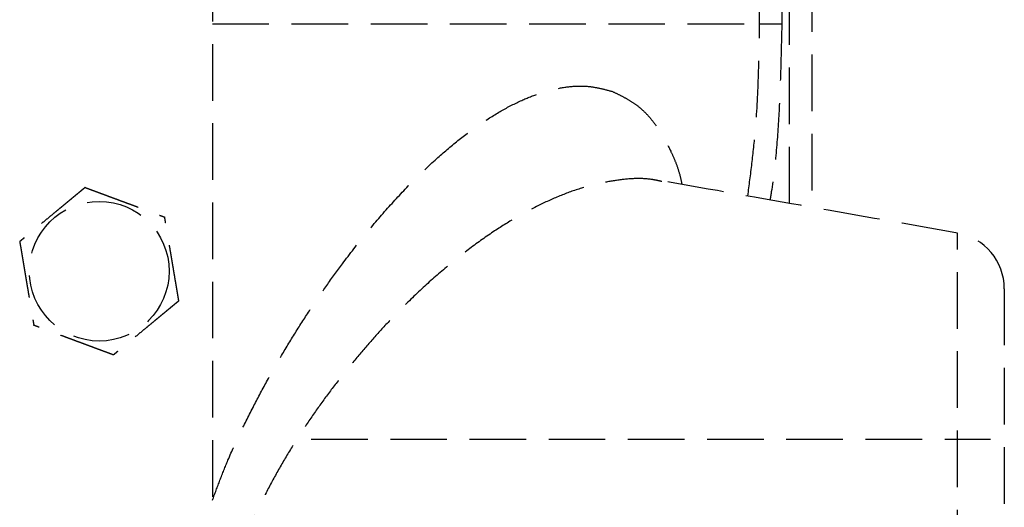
# Model space of a CAD drawing. Header units: millimetres. Extents: x -50096 to 615650, y 194565 to 243945.
# Tile 110 of 256: x 234157 to 234244, y 221569 to 221612. Entities that reach past the tile are written whole.
import ezdxf

# ---------------------------------------------------------------- set-up
doc = ezdxf.new("R2010")
doc.units = ezdxf.units.MM
doc.linetypes.add('ГТО-1 Пунктир', pattern=[7, 5, -2])
doc.layers.add('ГТО-2_Размеры_035', color=2, linetype='Continuous', lineweight=35)
doc.layers.add('ОГОС_Пунктир_025', color=151, linetype='ГТО-1 Пунктир', lineweight=25)

# ---------------------------------------------------------------- blocks, each defined once
blk = doc.blocks.new('ОГСО_Затвор_План')
at = {"layer": 'ОГОС_Пунктир_025'}
for p, q in [((-794.171, 24.424), (-794.171, -127.499)), ((-794.171, 24.424), (-794.171, -127.499)), ((-743.171, -66.649), (-743.171, -4.5)), ((-743.171, -66.649), (-743.171, -4.5)), ((-741.171, -4.5), (-741.171, -67.002)), ((-741.171, -4.5), (-741.171, -67.002)), ((-745.796, -50.791), (-745.796, -31.95)), ((-745.796, -50.791), (-745.796, -31.95)), ((-743.841, -31.95), (-743.841, -50.791)), ((-743.841, -31.95), (-743.841, -50.791)), ((-794.171, -50.791), (-745.796, -50.791)), ((-745.796, -50.791), (-743.841, -50.791)), ((-745.796, -50.791), (-743.841, -50.791)), ((-728.302, -105.728), (-728.302, -69.271)), ((-728.302, -105.728), (-728.302, -69.271)), ((-724.171, -74.195), (-724.171, -100.804)), ((-724.171, -74.195), (-724.171, -100.804)), ((-785.441, -87.499), (-725.385, -87.499))]:
    blk.add_line(p, q, dxfattribs=at)
blk.add_circle((-804.171, -72.647), 6.172, dxfattribs=at)
blk.add_circle((-804.171, -72.647), 6.172, dxfattribs=at)
blk.add_arc((-729.171, -74.195), 5, 0, 80, dxfattribs=at)
blk.add_arc((-729.171, -74.195), 5, 0, 80, dxfattribs=at)
for points, knots in [([(-746.842, -66.002), (-746.718, -65.046), (-746.47, -63.136), (-746.092, -59.651), (-745.878, -55.532), (-745.823, -52.372), (-745.796, -50.791)], [0, 0, 0, 0, 2.89019, 5.778092, 10.515076, 15.258216, 15.258216, 15.258216, 15.258216]), ([(-746.842, -66.002), (-746.718, -65.046), (-746.47, -63.136), (-746.092, -59.651), (-745.878, -55.532), (-745.823, -52.372), (-745.796, -50.791)], [0, 0, 0, 0, 2.89019, 5.778092, 10.515076, 15.258216, 15.258216, 15.258216, 15.258216]), ([(-743.841, -50.791), (-743.867, -52.032), (-743.921, -54.513), (-744.055, -58.234), (-744.296, -61.951), (-744.595, -64.537), (-744.824, -65.997), (-744.861, -66.231), (-744.88, -66.348)], [0, 0, 0, 0, 3.722075, 7.44533, 11.170406, 14.89287, 15.248449, 15.604042, 15.604042, 15.604042, 15.604042]), ([(-743.841, -50.791), (-743.867, -52.032), (-743.921, -54.513), (-744.055, -58.234), (-744.296, -61.951), (-744.595, -64.537), (-744.824, -65.997), (-744.861, -66.231), (-744.88, -66.348)], [0, 0, 0, 0, 3.722075, 7.44533, 11.170406, 14.89287, 15.248449, 15.604042, 15.604042, 15.604042, 15.604042]), ([(-794.171, -92.891), (-793.949, -92.298), (-793.505, -91.111), (-792.709, -89.107), (-791.712, -86.908), (-790.532, -84.559), (-789.316, -82.284), (-788.068, -80.09), (-786.773, -77.959), (-785.441, -75.897), (-784.082, -73.911), (-782.498, -71.727), (-780.674, -69.388), (-778.598, -66.953), (-776.509, -64.727), (-774.479, -62.783), (-772.521, -61.117), (-770.649, -59.718), (-768.802, -58.535), (-767.053, -57.62), (-765.413, -56.961), (-763.891, -56.527), (-762.413, -56.279), (-761.065, -56.264), (-759.872, -56.478), (-759.16, -56.671), (-758.805, -56.767)], [0, 0, 0, 0, 1.898616, 3.801613, 6.469484, 9.137686, 11.68676, 14.208002, 16.707782, 19.167525, 21.572008, 23.924071, 27.263007, 30.465971, 33.521179, 36.415817, 38.894024, 41.229827, 43.421795, 45.4677, 47.139931, 48.716447, 50.209036, 51.623466, 52.733201, 53.835967, 53.835967, 53.835967, 53.835967]), ([(-794.171, -92.891), (-793.949, -92.298), (-793.505, -91.111), (-792.709, -89.107), (-791.712, -86.908), (-790.532, -84.559), (-789.316, -82.284), (-788.068, -80.09), (-786.773, -77.959), (-785.441, -75.897), (-784.082, -73.911), (-782.498, -71.727), (-780.674, -69.388), (-778.598, -66.953), (-776.509, -64.727), (-774.479, -62.783), (-772.521, -61.117), (-770.649, -59.718), (-768.802, -58.535), (-767.053, -57.62), (-765.413, -56.961), (-763.891, -56.527), (-762.413, -56.279), (-761.065, -56.264), (-759.872, -56.478), (-759.16, -56.671), (-758.805, -56.767)], [0, 0, 0, 0, 1.898616, 3.801613, 6.469484, 9.137686, 11.68676, 14.208002, 16.707782, 19.167525, 21.572008, 23.924071, 27.263007, 30.465971, 33.521179, 36.415817, 38.894024, 41.229827, 43.421795, 45.4677, 47.139931, 48.716447, 50.209036, 51.623466, 52.733201, 53.835967, 53.835967, 53.835967, 53.835967]), ([(-758.805, -56.767), (-758.55, -56.889), (-758.039, -57.133), (-757.285, -57.541), (-756.493, -58.075), (-755.704, -58.808), (-754.942, -59.753), (-754.258, -60.845), (-753.714, -61.904), (-753.266, -62.892), (-752.931, -63.815), (-752.762, -64.497), (-752.689, -64.894), (-752.679, -64.947), (-752.675, -64.973)], [0, 0, 0, 0, 0.847669, 1.70025, 2.568708, 3.706011, 4.915039, 6.20099, 7.564127, 8.484402, 9.455361, 10.506261, 10.586486, 10.66702, 10.66702, 10.66702, 10.66702]), ([(-758.805, -56.767), (-758.55, -56.889), (-758.039, -57.133), (-757.285, -57.541), (-756.493, -58.075), (-755.704, -58.808), (-754.942, -59.753), (-754.258, -60.845), (-753.714, -61.904), (-753.266, -62.892), (-752.931, -63.815), (-752.762, -64.497), (-752.689, -64.894), (-752.679, -64.947), (-752.675, -64.973)], [0, 0, 0, 0, 0.847669, 1.70025, 2.568708, 3.706011, 4.915039, 6.20099, 7.564127, 8.484402, 9.455361, 10.506261, 10.586486, 10.66702, 10.66702, 10.66702, 10.66702]), ([(-805.419, -65.246), (-805.42, -65.247), (-805.422, -65.248), (-805.426, -65.251), (-805.43, -65.255), (-805.436, -65.259), (-805.442, -65.265), (-805.451, -65.272), (-805.461, -65.28), (-805.472, -65.29), (-805.486, -65.301), (-805.5, -65.313), (-805.516, -65.326), (-805.537, -65.343), (-805.564, -65.365), (-805.596, -65.392), (-805.63, -65.42), (-805.665, -65.449), (-805.703, -65.48), (-805.747, -65.517), (-805.8, -65.56), (-805.86, -65.61), (-805.922, -65.662), (-805.986, -65.714), (-806.051, -65.768), (-806.117, -65.823), (-806.212, -65.901), (-806.335, -66.002), (-806.487, -66.128), (-806.64, -66.255), (-806.795, -66.383), (-806.951, -66.512), (-807.108, -66.642), (-807.266, -66.772), (-807.424, -66.903), (-807.651, -67.09), (-807.947, -67.335), (-808.361, -67.678), (-808.825, -68.061), (-809.218, -68.385), (-809.488, -68.609), (-809.637, -68.732), (-809.785, -68.855), (-809.933, -68.976), (-810.079, -69.097), (-810.224, -69.217), (-810.348, -69.32), (-810.453, -69.407), (-810.538, -69.477), (-810.622, -69.546), (-810.692, -69.604), (-810.75, -69.652), (-810.795, -69.69), (-810.84, -69.726), (-810.883, -69.762), (-810.924, -69.796), (-810.964, -69.829), (-810.998, -69.857), (-811.028, -69.881), (-811.052, -69.902), (-811.075, -69.921), (-811.097, -69.938), (-811.117, -69.955), (-811.134, -69.97), (-811.15, -69.982), (-811.163, -69.993), (-811.174, -70.003), (-811.184, -70.011), (-811.192, -70.017), (-811.197, -70.022), (-811.201, -70.025), (-811.203, -70.027), (-811.204, -70.027), (-811.204, -70.027)], [0, 0, 0, 0, 0.004181, 0.008793, 0.01427, 0.021043, 0.029544, 0.040205, 0.053185, 0.068463, 0.085807, 0.104982, 0.125754, 0.147888, 0.186706, 0.228307, 0.272428, 0.318811, 0.367193, 0.417315, 0.492949, 0.571358, 0.652184, 0.735066, 0.819644, 0.905559, 0.992449, 1.187024, 1.384227, 1.58367, 1.784962, 1.987714, 2.191537, 2.396041, 2.600837, 2.805536, 3.279753, 3.752767, 4.418915, 5.086093, 5.27954, 5.472701, 5.665153, 5.856473, 6.046239, 6.234028, 6.419418, 6.531406, 6.641931, 6.750587, 6.856969, 6.916907, 6.975707, 7.033113, 7.088874, 7.142734, 7.194442, 7.243744, 7.27684, 7.30845, 7.338402, 7.366527, 7.392654, 7.416612, 7.435444, 7.452363, 7.467204, 7.479802, 7.489993, 7.497613, 7.502496, 7.504445, 7.505534, 7.505534, 7.505534, 7.505534]), ([(-805.419, -65.246), (-805.42, -65.247), (-805.422, -65.248), (-805.426, -65.251), (-805.43, -65.255), (-805.436, -65.259), (-805.442, -65.265), (-805.451, -65.272), (-805.461, -65.28), (-805.472, -65.29), (-805.486, -65.301), (-805.5, -65.313), (-805.516, -65.326), (-805.537, -65.343), (-805.564, -65.365), (-805.596, -65.392), (-805.63, -65.42), (-805.665, -65.449), (-805.703, -65.48), (-805.747, -65.517), (-805.8, -65.56), (-805.86, -65.61), (-805.922, -65.662), (-805.986, -65.714), (-806.051, -65.768), (-806.117, -65.823), (-806.212, -65.901), (-806.335, -66.002), (-806.487, -66.128), (-806.64, -66.255), (-806.795, -66.383), (-806.951, -66.512), (-807.108, -66.642), (-807.266, -66.772), (-807.424, -66.903), (-807.651, -67.09), (-807.947, -67.335), (-808.361, -67.678), (-808.825, -68.061), (-809.218, -68.385), (-809.488, -68.609), (-809.637, -68.732), (-809.785, -68.855), (-809.933, -68.976), (-810.079, -69.097), (-810.224, -69.217), (-810.348, -69.32), (-810.453, -69.407), (-810.538, -69.477), (-810.622, -69.546), (-810.692, -69.604), (-810.75, -69.652), (-810.795, -69.69), (-810.84, -69.726), (-810.883, -69.762), (-810.924, -69.796), (-810.964, -69.829), (-810.998, -69.857), (-811.028, -69.881), (-811.052, -69.902), (-811.075, -69.921), (-811.097, -69.938), (-811.117, -69.955), (-811.134, -69.97), (-811.15, -69.982), (-811.163, -69.993), (-811.174, -70.003), (-811.184, -70.011), (-811.192, -70.017), (-811.197, -70.022), (-811.201, -70.025), (-811.203, -70.027), (-811.204, -70.027), (-811.204, -70.027)], [0, 0, 0, 0, 0.004181, 0.008793, 0.01427, 0.021043, 0.029544, 0.040205, 0.053185, 0.068463, 0.085807, 0.104982, 0.125754, 0.147888, 0.186706, 0.228307, 0.272428, 0.318811, 0.367193, 0.417315, 0.492949, 0.571358, 0.652184, 0.735066, 0.819644, 0.905559, 0.992449, 1.187024, 1.384227, 1.58367, 1.784962, 1.987714, 2.191537, 2.396041, 2.600837, 2.805536, 3.279753, 3.752767, 4.418915, 5.086093, 5.27954, 5.472701, 5.665153, 5.856473, 6.046239, 6.234028, 6.419418, 6.531406, 6.641931, 6.750587, 6.856969, 6.916907, 6.975707, 7.033113, 7.088874, 7.142734, 7.194442, 7.243744, 7.27684, 7.30845, 7.338402, 7.366527, 7.392654, 7.416612, 7.435444, 7.452363, 7.467204, 7.479802, 7.489993, 7.497613, 7.502496, 7.504445, 7.505534, 7.505534, 7.505534, 7.505534]), ([(-805.419, -65.246), (-805.418, -65.246), (-805.416, -65.247), (-805.412, -65.248), (-805.408, -65.25), (-805.403, -65.252), (-805.396, -65.254), (-805.389, -65.257), (-805.38, -65.26), (-805.37, -65.264), (-805.357, -65.269), (-805.344, -65.274), (-805.329, -65.279), (-805.312, -65.285), (-805.295, -65.292), (-805.274, -65.3), (-805.249, -65.309), (-805.22, -65.32), (-805.19, -65.331), (-805.158, -65.343), (-805.125, -65.355), (-805.091, -65.368), (-805.056, -65.381), (-805.014, -65.397), (-804.964, -65.415), (-804.907, -65.436), (-804.848, -65.458), (-804.788, -65.481), (-804.726, -65.504), (-804.664, -65.527), (-804.601, -65.55), (-804.537, -65.574), (-804.443, -65.609), (-804.319, -65.655), (-804.164, -65.713), (-804.008, -65.771), (-803.85, -65.83), (-803.691, -65.889), (-803.532, -65.949), (-803.371, -66.008), (-803.21, -66.068), (-803.049, -66.128), (-802.888, -66.188), (-802.661, -66.273), (-802.37, -66.381), (-802.015, -66.513), (-801.659, -66.646), (-801.26, -66.794), (-800.817, -66.959), (-800.446, -67.097), (-800.194, -67.191), (-800.059, -67.242), (-799.925, -67.292), (-799.791, -67.341), (-799.659, -67.391), (-799.528, -67.439), (-799.398, -67.488), (-799.287, -67.529), (-799.194, -67.564), (-799.12, -67.591), (-799.046, -67.619), (-798.974, -67.646), (-798.911, -67.669), (-798.859, -67.689), (-798.816, -67.704), (-798.774, -67.72), (-798.734, -67.735), (-798.694, -67.75), (-798.656, -67.764), (-798.62, -67.777), (-798.589, -67.789), (-798.561, -67.799), (-798.539, -67.808), (-798.517, -67.816), (-798.497, -67.823), (-798.478, -67.83), (-798.461, -67.837), (-798.445, -67.843), (-798.432, -67.847), (-798.421, -67.852), (-798.411, -67.855), (-798.403, -67.858), (-798.397, -67.861), (-798.392, -67.863), (-798.388, -67.864), (-798.386, -67.864), (-798.386, -67.865), (-798.385, -67.865)], [0, 0, 0, 0, 0.003644, 0.007565, 0.012039, 0.017342, 0.023751, 0.031542, 0.040992, 0.052263, 0.065303, 0.079956, 0.09607, 0.113491, 0.132065, 0.151638, 0.180998, 0.211963, 0.244421, 0.278263, 0.313376, 0.349652, 0.386978, 0.425245, 0.48486, 0.54621, 0.609124, 0.673429, 0.738954, 0.805527, 0.872976, 0.941128, 1.009812, 1.173358, 1.338701, 1.505634, 1.673948, 1.843436, 2.013891, 2.185105, 2.35687, 2.528978, 2.701223, 2.873396, 3.253791, 3.633182, 4.011936, 4.39042, 4.911076, 5.431733, 5.575875, 5.719734, 5.863041, 6.005527, 6.146922, 6.286958, 6.425365, 6.561874, 6.642691, 6.722515, 6.801133, 6.878332, 6.953898, 7.000475, 7.046162, 7.090799, 7.134226, 7.176284, 7.216812, 7.255651, 7.292641, 7.318033, 7.342281, 7.365283, 7.386938, 7.407143, 7.425797, 7.442797, 7.456035, 7.467878, 7.478238, 7.487024, 7.494145, 7.49951, 7.50303, 7.504634, 7.505531, 7.505531, 7.505531, 7.505531]), ([(-805.419, -65.246), (-805.418, -65.246), (-805.416, -65.247), (-805.412, -65.248), (-805.408, -65.25), (-805.403, -65.252), (-805.396, -65.254), (-805.389, -65.257), (-805.38, -65.26), (-805.37, -65.264), (-805.357, -65.269), (-805.344, -65.274), (-805.329, -65.279), (-805.312, -65.285), (-805.295, -65.292), (-805.274, -65.3), (-805.249, -65.309), (-805.22, -65.32), (-805.19, -65.331), (-805.158, -65.343), (-805.125, -65.355), (-805.091, -65.368), (-805.056, -65.381), (-805.014, -65.397), (-804.964, -65.415), (-804.907, -65.436), (-804.848, -65.458), (-804.788, -65.481), (-804.726, -65.504), (-804.664, -65.527), (-804.601, -65.55), (-804.537, -65.574), (-804.443, -65.609), (-804.319, -65.655), (-804.164, -65.713), (-804.008, -65.771), (-803.85, -65.83), (-803.691, -65.889), (-803.532, -65.949), (-803.371, -66.008), (-803.21, -66.068), (-803.049, -66.128), (-802.888, -66.188), (-802.661, -66.273), (-802.37, -66.381), (-802.015, -66.513), (-801.659, -66.646), (-801.26, -66.794), (-800.817, -66.959), (-800.446, -67.097), (-800.194, -67.191), (-800.059, -67.242), (-799.925, -67.292), (-799.791, -67.341), (-799.659, -67.391), (-799.528, -67.439), (-799.398, -67.488), (-799.287, -67.529), (-799.194, -67.564), (-799.12, -67.591), (-799.046, -67.619), (-798.974, -67.646), (-798.911, -67.669), (-798.859, -67.689), (-798.816, -67.704), (-798.774, -67.72), (-798.734, -67.735), (-798.694, -67.75), (-798.656, -67.764), (-798.62, -67.777), (-798.589, -67.789), (-798.561, -67.799), (-798.539, -67.808), (-798.517, -67.816), (-798.497, -67.823), (-798.478, -67.83), (-798.461, -67.837), (-798.445, -67.843), (-798.432, -67.847), (-798.421, -67.852), (-798.411, -67.855), (-798.403, -67.858), (-798.397, -67.861), (-798.392, -67.863), (-798.388, -67.864), (-798.386, -67.864), (-798.386, -67.865), (-798.385, -67.865)], [0, 0, 0, 0, 0.003644, 0.007565, 0.012039, 0.017342, 0.023751, 0.031542, 0.040992, 0.052263, 0.065303, 0.079956, 0.09607, 0.113491, 0.132065, 0.151638, 0.180998, 0.211963, 0.244421, 0.278263, 0.313376, 0.349652, 0.386978, 0.425245, 0.48486, 0.54621, 0.609124, 0.673429, 0.738954, 0.805527, 0.872976, 0.941128, 1.009812, 1.173358, 1.338701, 1.505634, 1.673948, 1.843436, 2.013891, 2.185105, 2.35687, 2.528978, 2.701223, 2.873396, 3.253791, 3.633182, 4.011936, 4.39042, 4.911076, 5.431733, 5.575875, 5.719734, 5.863041, 6.005527, 6.146922, 6.286958, 6.425365, 6.561874, 6.642691, 6.722515, 6.801133, 6.878332, 6.953898, 7.000475, 7.046162, 7.090799, 7.134226, 7.176284, 7.216812, 7.255651, 7.292641, 7.318033, 7.342281, 7.365283, 7.386938, 7.407143, 7.425797, 7.442797, 7.456035, 7.467878, 7.478238, 7.487024, 7.494145, 7.49951, 7.50303, 7.504634, 7.505531, 7.505531, 7.505531, 7.505531]), ([(-754.452, -64.718), (-754.591, -64.686), (-754.868, -64.623), (-755.638, -64.475), (-756.808, -64.428), (-758.36, -64.587), (-759.951, -64.868), (-761.669, -65.318), (-763.505, -65.981), (-765.45, -66.87), (-767.413, -67.936), (-769.467, -69.224), (-771.599, -70.749), (-773.798, -72.52), (-775.98, -74.473), (-777.897, -76.365), (-779.563, -78.143), (-780.99, -79.765), (-782.391, -81.46), (-783.757, -83.223), (-785.081, -85.048), (-786.363, -86.944), (-787.594, -88.91), (-788.76, -90.939), (-789.839, -93.01), (-790.749, -94.975), (-791.497, -96.817), (-792.095, -98.517), (-792.591, -100.204), (-792.96, -101.82), (-793.198, -103.353), (-793.313, -104.789), (-793.311, -106.159), (-793.22, -107.113), (-793.129, -107.671), (-793.035, -108.186), (-792.836, -108.991), (-792.442, -110.036), (-791.947, -110.98), (-791.369, -111.802), (-790.725, -112.505), (-790.03, -113.102), (-789.278, -113.612), (-788.355, -114.105), (-787.242, -114.542), (-785.923, -114.871), (-784.539, -115.043), (-783.111, -115.106), (-781.636, -115.108), (-780.543, -114.963), (-779.854, -114.791), (-779.662, -114.74), (-779.565, -114.714)], [0, 0, 0, 0, 0.425582, 0.852627, 2.350605, 3.914508, 5.527437, 7.194503, 9.235632, 11.37393, 13.60582, 15.93114, 18.642302, 21.466313, 24.396031, 27.425042, 29.544311, 31.70333, 33.905394, 36.140152, 38.393127, 40.668379, 43.004855, 45.349108, 47.687416, 50.007554, 51.844621, 53.650111, 55.411229, 57.11583, 58.621013, 60.061587, 61.432151, 62.727361, 62.928633, 63.127959, 64.299066, 65.409939, 66.470047, 67.48952, 68.414346, 69.324664, 70.229634, 71.136409, 72.45841, 73.808015, 75.201862, 76.633637, 78.096004, 79.62483, 79.922824, 80.223462, 80.223462, 80.223462, 80.223462]), ([(-754.452, -64.718), (-754.591, -64.686), (-754.868, -64.623), (-755.638, -64.475), (-756.808, -64.428), (-758.36, -64.587), (-759.951, -64.868), (-761.669, -65.318), (-763.505, -65.981), (-765.45, -66.87), (-767.413, -67.936), (-769.467, -69.224), (-771.599, -70.749), (-773.798, -72.52), (-775.98, -74.473), (-777.897, -76.365), (-779.563, -78.143), (-780.99, -79.765), (-782.391, -81.46), (-783.757, -83.223), (-785.081, -85.048), (-786.363, -86.944), (-787.594, -88.91), (-788.76, -90.939), (-789.839, -93.01), (-790.749, -94.975), (-791.497, -96.817), (-792.095, -98.517), (-792.591, -100.204), (-792.96, -101.82), (-793.198, -103.353), (-793.313, -104.789), (-793.311, -106.159), (-793.22, -107.113), (-793.129, -107.671), (-793.035, -108.186), (-792.836, -108.991), (-792.442, -110.036), (-791.947, -110.98), (-791.369, -111.802), (-790.725, -112.505), (-790.03, -113.102), (-789.278, -113.612), (-788.355, -114.105), (-787.242, -114.542), (-785.923, -114.871), (-784.539, -115.043), (-783.111, -115.106), (-781.636, -115.108), (-780.543, -114.963), (-779.854, -114.791), (-779.662, -114.74), (-779.565, -114.714)], [0, 0, 0, 0, 0.425582, 0.852627, 2.350605, 3.914508, 5.527437, 7.194503, 9.235632, 11.37393, 13.60582, 15.93114, 18.642302, 21.466313, 24.396031, 27.425042, 29.544311, 31.70333, 33.905394, 36.140152, 38.393127, 40.668379, 43.004855, 45.349108, 47.687416, 50.007554, 51.844621, 53.650111, 55.411229, 57.11583, 58.621013, 60.061587, 61.432151, 62.727361, 62.928633, 63.127959, 64.299066, 65.409939, 66.470047, 67.48952, 68.414346, 69.324664, 70.229634, 71.136409, 72.45841, 73.808015, 75.201862, 76.633637, 78.096004, 79.62483, 79.922824, 80.223462, 80.223462, 80.223462, 80.223462]), ([(-797.137, -75.266), (-797.137, -75.265), (-797.137, -75.262), (-797.138, -75.258), (-797.139, -75.254), (-797.14, -75.248), (-797.141, -75.242), (-797.142, -75.234), (-797.144, -75.225), (-797.146, -75.214), (-797.148, -75.201), (-797.15, -75.186), (-797.153, -75.171), (-797.156, -75.154), (-797.159, -75.135), (-797.163, -75.113), (-797.167, -75.087), (-797.172, -75.056), (-797.178, -75.024), (-797.183, -74.991), (-797.189, -74.956), (-797.195, -74.921), (-797.201, -74.884), (-797.209, -74.839), (-797.218, -74.787), (-797.228, -74.727), (-797.238, -74.665), (-797.249, -74.601), (-797.26, -74.537), (-797.271, -74.471), (-797.282, -74.405), (-797.293, -74.338), (-797.31, -74.239), (-797.332, -74.108), (-797.36, -73.945), (-797.387, -73.781), (-797.415, -73.615), (-797.444, -73.448), (-797.472, -73.28), (-797.5, -73.111), (-797.529, -72.942), (-797.558, -72.772), (-797.586, -72.602), (-797.626, -72.364), (-797.678, -72.058), (-797.741, -71.683), (-797.804, -71.31), (-797.875, -70.89), (-797.954, -70.423), (-798.019, -70.039), (-798.062, -69.783), (-798.083, -69.657), (-798.104, -69.532), (-798.125, -69.407), (-798.146, -69.282), (-798.167, -69.159), (-798.188, -69.036), (-798.208, -68.915), (-798.226, -68.809), (-798.242, -68.716), (-798.255, -68.637), (-798.268, -68.56), (-798.281, -68.484), (-798.292, -68.418), (-798.301, -68.363), (-798.309, -68.318), (-798.316, -68.274), (-798.324, -68.231), (-798.331, -68.19), (-798.337, -68.15), (-798.344, -68.112), (-798.349, -68.079), (-798.354, -68.05), (-798.358, -68.026), (-798.362, -68.004), (-798.366, -67.982), (-798.369, -67.962), (-798.372, -67.944), (-798.375, -67.928), (-798.377, -67.914), (-798.379, -67.902), (-798.381, -67.892), (-798.382, -67.884), (-798.383, -67.877), (-798.384, -67.871), (-798.385, -67.868), (-798.385, -67.866), (-798.385, -67.865), (-798.385, -67.865)], [0, 0, 0, 0, 0.003643, 0.007562, 0.012034, 0.017335, 0.023743, 0.031533, 0.040983, 0.052254, 0.065293, 0.079947, 0.096062, 0.113483, 0.132058, 0.151631, 0.180992, 0.211957, 0.244417, 0.278259, 0.313373, 0.34965, 0.386977, 0.425244, 0.48486, 0.546212, 0.609127, 0.673434, 0.73896, 0.805535, 0.872984, 0.941138, 1.009824, 1.17337, 1.338712, 1.505644, 1.673957, 1.843445, 2.013898, 2.185111, 2.356875, 2.528983, 2.701226, 2.873398, 3.253795, 3.633189, 4.011945, 4.390431, 4.91109, 5.431748, 5.559883, 5.687819, 5.815366, 5.942334, 6.068536, 6.193781, 6.317882, 6.440648, 6.56189, 6.642703, 6.722522, 6.801135, 6.878329, 6.953889, 7.000464, 7.046149, 7.090785, 7.134211, 7.176269, 7.216798, 7.255639, 7.292633, 7.31803, 7.342283, 7.36529, 7.38695, 7.407158, 7.425813, 7.442812, 7.456045, 7.467884, 7.478238, 7.487018, 7.494134, 7.499498, 7.503018, 7.504625, 7.505526, 7.505526, 7.505526, 7.505526]), ([(-797.137, -75.266), (-797.137, -75.265), (-797.137, -75.262), (-797.138, -75.258), (-797.139, -75.254), (-797.14, -75.248), (-797.141, -75.242), (-797.142, -75.234), (-797.144, -75.225), (-797.146, -75.214), (-797.148, -75.201), (-797.15, -75.186), (-797.153, -75.171), (-797.156, -75.154), (-797.159, -75.135), (-797.163, -75.113), (-797.167, -75.087), (-797.172, -75.056), (-797.178, -75.024), (-797.183, -74.991), (-797.189, -74.956), (-797.195, -74.921), (-797.201, -74.884), (-797.209, -74.839), (-797.218, -74.787), (-797.228, -74.727), (-797.238, -74.665), (-797.249, -74.601), (-797.26, -74.537), (-797.271, -74.471), (-797.282, -74.405), (-797.293, -74.338), (-797.31, -74.239), (-797.332, -74.108), (-797.36, -73.945), (-797.387, -73.781), (-797.415, -73.615), (-797.444, -73.448), (-797.472, -73.28), (-797.5, -73.111), (-797.529, -72.942), (-797.558, -72.772), (-797.586, -72.602), (-797.626, -72.364), (-797.678, -72.058), (-797.741, -71.683), (-797.804, -71.31), (-797.875, -70.89), (-797.954, -70.423), (-798.019, -70.039), (-798.062, -69.783), (-798.083, -69.657), (-798.104, -69.532), (-798.125, -69.407), (-798.146, -69.282), (-798.167, -69.159), (-798.188, -69.036), (-798.208, -68.915), (-798.226, -68.809), (-798.242, -68.716), (-798.255, -68.637), (-798.268, -68.56), (-798.281, -68.484), (-798.292, -68.418), (-798.301, -68.363), (-798.309, -68.318), (-798.316, -68.274), (-798.324, -68.231), (-798.331, -68.19), (-798.337, -68.15), (-798.344, -68.112), (-798.349, -68.079), (-798.354, -68.05), (-798.358, -68.026), (-798.362, -68.004), (-798.366, -67.982), (-798.369, -67.962), (-798.372, -67.944), (-798.375, -67.928), (-798.377, -67.914), (-798.379, -67.902), (-798.381, -67.892), (-798.382, -67.884), (-798.383, -67.877), (-798.384, -67.871), (-798.385, -67.868), (-798.385, -67.866), (-798.385, -67.865), (-798.385, -67.865)], [0, 0, 0, 0, 0.003643, 0.007562, 0.012034, 0.017335, 0.023743, 0.031533, 0.040983, 0.052254, 0.065293, 0.079947, 0.096062, 0.113483, 0.132058, 0.151631, 0.180992, 0.211957, 0.244417, 0.278259, 0.313373, 0.34965, 0.386977, 0.425244, 0.48486, 0.546212, 0.609127, 0.673434, 0.73896, 0.805535, 0.872984, 0.941138, 1.009824, 1.17337, 1.338712, 1.505644, 1.673957, 1.843445, 2.013898, 2.185111, 2.356875, 2.528983, 2.701226, 2.873398, 3.253795, 3.633189, 4.011945, 4.390431, 4.91109, 5.431748, 5.559883, 5.687819, 5.815366, 5.942334, 6.068536, 6.193781, 6.317882, 6.440648, 6.56189, 6.642703, 6.722522, 6.801135, 6.878329, 6.953889, 7.000464, 7.046149, 7.090785, 7.134211, 7.176269, 7.216798, 7.255639, 7.292633, 7.31803, 7.342283, 7.36529, 7.38695, 7.407158, 7.425813, 7.442812, 7.456045, 7.467884, 7.478238, 7.487018, 7.494134, 7.499498, 7.503018, 7.504625, 7.505526, 7.505526, 7.505526, 7.505526]), ([(-811.204, -70.027), (-811.204, -70.029), (-811.204, -70.031), (-811.203, -70.035), (-811.202, -70.04), (-811.201, -70.045), (-811.2, -70.051), (-811.199, -70.059), (-811.197, -70.068), (-811.195, -70.08), (-811.193, -70.092), (-811.191, -70.107), (-811.188, -70.123), (-811.185, -70.14), (-811.182, -70.158), (-811.178, -70.18), (-811.174, -70.206), (-811.169, -70.237), (-811.163, -70.269), (-811.158, -70.302), (-811.152, -70.337), (-811.146, -70.373), (-811.14, -70.409), (-811.132, -70.454), (-811.123, -70.506), (-811.113, -70.567), (-811.103, -70.629), (-811.092, -70.692), (-811.081, -70.756), (-811.07, -70.822), (-811.059, -70.888), (-811.048, -70.956), (-811.031, -71.054), (-811.009, -71.185), (-810.981, -71.348), (-810.954, -71.513), (-810.926, -71.678), (-810.898, -71.846), (-810.869, -72.014), (-810.841, -72.182), (-810.812, -72.352), (-810.784, -72.521), (-810.755, -72.691), (-810.715, -72.929), (-810.663, -73.236), (-810.6, -73.61), (-810.537, -73.983), (-810.466, -74.403), (-810.387, -74.87), (-810.322, -75.254), (-810.279, -75.51), (-810.258, -75.636), (-810.237, -75.762), (-810.216, -75.887), (-810.195, -76.011), (-810.174, -76.135), (-810.153, -76.257), (-810.133, -76.378), (-810.115, -76.485), (-810.099, -76.577), (-810.086, -76.656), (-810.073, -76.733), (-810.06, -76.809), (-810.049, -76.875), (-810.04, -76.93), (-810.032, -76.975), (-810.025, -77.019), (-810.018, -77.062), (-810.011, -77.103), (-810.004, -77.143), (-809.997, -77.181), (-809.992, -77.215), (-809.987, -77.243), (-809.983, -77.267), (-809.979, -77.29), (-809.975, -77.311), (-809.972, -77.331), (-809.969, -77.349), (-809.966, -77.365), (-809.964, -77.379), (-809.962, -77.391), (-809.96, -77.401), (-809.959, -77.41), (-809.958, -77.417), (-809.957, -77.422), (-809.956, -77.425), (-809.956, -77.427), (-809.956, -77.428), (-809.956, -77.428)], [0, 0, 0, 0, 0.003643, 0.007562, 0.012034, 0.017335, 0.023743, 0.031533, 0.040983, 0.052254, 0.065293, 0.079946, 0.096061, 0.113482, 0.132057, 0.15163, 0.180991, 0.211956, 0.244415, 0.278258, 0.313372, 0.349648, 0.386975, 0.425242, 0.484856, 0.546205, 0.609117, 0.673421, 0.738944, 0.805515, 0.872961, 0.941111, 1.009793, 1.17334, 1.338684, 1.505618, 1.673934, 1.843425, 2.013882, 2.185098, 2.356865, 2.528976, 2.701223, 2.873398, 3.253788, 3.633174, 4.011923, 4.390401, 4.91106, 5.431718, 5.559854, 5.687789, 5.815336, 5.942305, 6.068506, 6.193751, 6.317852, 6.440618, 6.561861, 6.642679, 6.722503, 6.801122, 6.878322, 6.953889, 7.000466, 7.046153, 7.09079, 7.134217, 7.176275, 7.216803, 7.255642, 7.292632, 7.318023, 7.34227, 7.365272, 7.386926, 7.407131, 7.425783, 7.442782, 7.456019, 7.467862, 7.478222, 7.487007, 7.494128, 7.499495, 7.503018, 7.504625, 7.505526, 7.505526, 7.505526, 7.505526]), ([(-811.204, -70.027), (-811.204, -70.029), (-811.204, -70.031), (-811.203, -70.035), (-811.202, -70.04), (-811.201, -70.045), (-811.2, -70.051), (-811.199, -70.059), (-811.197, -70.068), (-811.195, -70.08), (-811.193, -70.092), (-811.191, -70.107), (-811.188, -70.123), (-811.185, -70.14), (-811.182, -70.158), (-811.178, -70.18), (-811.174, -70.206), (-811.169, -70.237), (-811.163, -70.269), (-811.158, -70.302), (-811.152, -70.337), (-811.146, -70.373), (-811.14, -70.409), (-811.132, -70.454), (-811.123, -70.506), (-811.113, -70.567), (-811.103, -70.629), (-811.092, -70.692), (-811.081, -70.756), (-811.07, -70.822), (-811.059, -70.888), (-811.048, -70.956), (-811.031, -71.054), (-811.009, -71.185), (-810.981, -71.348), (-810.954, -71.513), (-810.926, -71.678), (-810.898, -71.846), (-810.869, -72.014), (-810.841, -72.182), (-810.812, -72.352), (-810.784, -72.521), (-810.755, -72.691), (-810.715, -72.929), (-810.663, -73.236), (-810.6, -73.61), (-810.537, -73.983), (-810.466, -74.403), (-810.387, -74.87), (-810.322, -75.254), (-810.279, -75.51), (-810.258, -75.636), (-810.237, -75.762), (-810.216, -75.887), (-810.195, -76.011), (-810.174, -76.135), (-810.153, -76.257), (-810.133, -76.378), (-810.115, -76.485), (-810.099, -76.577), (-810.086, -76.656), (-810.073, -76.733), (-810.06, -76.809), (-810.049, -76.875), (-810.04, -76.93), (-810.032, -76.975), (-810.025, -77.019), (-810.018, -77.062), (-810.011, -77.103), (-810.004, -77.143), (-809.997, -77.181), (-809.992, -77.215), (-809.987, -77.243), (-809.983, -77.267), (-809.979, -77.29), (-809.975, -77.311), (-809.972, -77.331), (-809.969, -77.349), (-809.966, -77.365), (-809.964, -77.379), (-809.962, -77.391), (-809.96, -77.401), (-809.959, -77.41), (-809.958, -77.417), (-809.957, -77.422), (-809.956, -77.425), (-809.956, -77.427), (-809.956, -77.428), (-809.956, -77.428)], [0, 0, 0, 0, 0.003643, 0.007562, 0.012034, 0.017335, 0.023743, 0.031533, 0.040983, 0.052254, 0.065293, 0.079946, 0.096061, 0.113482, 0.132057, 0.15163, 0.180991, 0.211956, 0.244415, 0.278258, 0.313372, 0.349648, 0.386975, 0.425242, 0.484856, 0.546205, 0.609117, 0.673421, 0.738944, 0.805515, 0.872961, 0.941111, 1.009793, 1.17334, 1.338684, 1.505618, 1.673934, 1.843425, 2.013882, 2.185098, 2.356865, 2.528976, 2.701223, 2.873398, 3.253788, 3.633174, 4.011923, 4.390401, 4.91106, 5.431718, 5.559854, 5.687789, 5.815336, 5.942305, 6.068506, 6.193751, 6.317852, 6.440618, 6.561861, 6.642679, 6.722503, 6.801122, 6.878322, 6.953889, 7.000466, 7.046153, 7.09079, 7.134217, 7.176275, 7.216803, 7.255642, 7.292632, 7.318023, 7.34227, 7.365272, 7.386926, 7.407131, 7.425783, 7.442782, 7.456019, 7.467862, 7.478222, 7.487007, 7.494128, 7.499495, 7.503018, 7.504625, 7.505526, 7.505526, 7.505526, 7.505526]), ([(-797.137, -75.266), (-797.138, -75.267), (-797.14, -75.269), (-797.144, -75.272), (-797.148, -75.275), (-797.153, -75.28), (-797.16, -75.285), (-797.168, -75.292), (-797.178, -75.3), (-797.19, -75.31), (-797.203, -75.321), (-797.218, -75.333), (-797.234, -75.346), (-797.255, -75.364), (-797.281, -75.385), (-797.313, -75.412), (-797.347, -75.44), (-797.383, -75.469), (-797.42, -75.5), (-797.465, -75.537), (-797.517, -75.58), (-797.578, -75.63), (-797.64, -75.682), (-797.704, -75.734), (-797.769, -75.788), (-797.835, -75.843), (-797.929, -75.921), (-798.052, -76.023), (-798.204, -76.148), (-798.358, -76.275), (-798.513, -76.403), (-798.669, -76.532), (-798.826, -76.662), (-798.984, -76.792), (-799.141, -76.923), (-799.369, -77.11), (-799.665, -77.355), (-800.079, -77.698), (-800.543, -78.081), (-800.935, -78.406), (-801.206, -78.629), (-801.355, -78.752), (-801.503, -78.875), (-801.65, -78.997), (-801.797, -79.117), (-801.941, -79.237), (-802.066, -79.34), (-802.171, -79.427), (-802.256, -79.497), (-802.339, -79.566), (-802.41, -79.625), (-802.468, -79.672), (-802.513, -79.71), (-802.557, -79.746), (-802.6, -79.782), (-802.642, -79.816), (-802.682, -79.849), (-802.716, -79.877), (-802.745, -79.902), (-802.77, -79.922), (-802.793, -79.941), (-802.814, -79.959), (-802.834, -79.975), (-802.852, -79.99), (-802.867, -80.003), (-802.88, -80.013), (-802.892, -80.023), (-802.902, -80.031), (-802.909, -80.037), (-802.915, -80.042), (-802.919, -80.045), (-802.921, -80.047), (-802.922, -80.047), (-802.922, -80.048)], [0, 0, 0, 0, 0.004183, 0.008799, 0.014278, 0.021053, 0.029556, 0.040219, 0.053199, 0.068478, 0.085822, 0.104997, 0.125768, 0.147901, 0.186717, 0.228314, 0.272433, 0.318811, 0.367191, 0.417309, 0.492941, 0.57135, 0.652176, 0.735058, 0.819637, 0.905552, 0.992443, 1.187022, 1.384229, 1.583674, 1.784969, 1.987723, 2.191549, 2.396055, 2.600854, 2.805555, 3.279763, 3.752767, 4.418924, 5.086112, 5.27956, 5.472722, 5.665175, 5.856495, 6.046261, 6.234049, 6.419437, 6.531419, 6.641938, 6.75059, 6.856969, 6.916911, 6.975714, 7.033124, 7.088888, 7.142751, 7.194461, 7.243763, 7.276856, 7.308463, 7.338411, 7.366532, 7.392656, 7.416612, 7.435444, 7.452362, 7.467203, 7.479801, 7.489992, 7.497612, 7.502496, 7.504445, 7.505534, 7.505534, 7.505534, 7.505534]), ([(-797.137, -75.266), (-797.138, -75.267), (-797.14, -75.269), (-797.144, -75.272), (-797.148, -75.275), (-797.153, -75.28), (-797.16, -75.285), (-797.168, -75.292), (-797.178, -75.3), (-797.19, -75.31), (-797.203, -75.321), (-797.218, -75.333), (-797.234, -75.346), (-797.255, -75.364), (-797.281, -75.385), (-797.313, -75.412), (-797.347, -75.44), (-797.383, -75.469), (-797.42, -75.5), (-797.465, -75.537), (-797.517, -75.58), (-797.578, -75.63), (-797.64, -75.682), (-797.704, -75.734), (-797.769, -75.788), (-797.835, -75.843), (-797.929, -75.921), (-798.052, -76.023), (-798.204, -76.148), (-798.358, -76.275), (-798.513, -76.403), (-798.669, -76.532), (-798.826, -76.662), (-798.984, -76.792), (-799.141, -76.923), (-799.369, -77.11), (-799.665, -77.355), (-800.079, -77.698), (-800.543, -78.081), (-800.935, -78.406), (-801.206, -78.629), (-801.355, -78.752), (-801.503, -78.875), (-801.65, -78.997), (-801.797, -79.117), (-801.941, -79.237), (-802.066, -79.34), (-802.171, -79.427), (-802.256, -79.497), (-802.339, -79.566), (-802.41, -79.625), (-802.468, -79.672), (-802.513, -79.71), (-802.557, -79.746), (-802.6, -79.782), (-802.642, -79.816), (-802.682, -79.849), (-802.716, -79.877), (-802.745, -79.902), (-802.77, -79.922), (-802.793, -79.941), (-802.814, -79.959), (-802.834, -79.975), (-802.852, -79.99), (-802.867, -80.003), (-802.88, -80.013), (-802.892, -80.023), (-802.902, -80.031), (-802.909, -80.037), (-802.915, -80.042), (-802.919, -80.045), (-802.921, -80.047), (-802.922, -80.047), (-802.922, -80.048)], [0, 0, 0, 0, 0.004183, 0.008799, 0.014278, 0.021053, 0.029556, 0.040219, 0.053199, 0.068478, 0.085822, 0.104997, 0.125768, 0.147901, 0.186717, 0.228314, 0.272433, 0.318811, 0.367191, 0.417309, 0.492941, 0.57135, 0.652176, 0.735058, 0.819637, 0.905552, 0.992443, 1.187022, 1.384229, 1.583674, 1.784969, 1.987723, 2.191549, 2.396055, 2.600854, 2.805555, 3.279763, 3.752767, 4.418924, 5.086112, 5.27956, 5.472722, 5.665175, 5.856495, 6.046261, 6.234049, 6.419437, 6.531419, 6.641938, 6.75059, 6.856969, 6.916911, 6.975714, 7.033124, 7.088888, 7.142751, 7.194461, 7.243763, 7.276856, 7.308463, 7.338411, 7.366532, 7.392656, 7.416612, 7.435444, 7.452362, 7.467203, 7.479801, 7.489992, 7.497612, 7.502496, 7.504445, 7.505534, 7.505534, 7.505534, 7.505534]), ([(-802.922, -80.048), (-802.923, -80.047), (-802.925, -80.046), (-802.929, -80.045), (-802.934, -80.043), (-802.939, -80.041), (-802.945, -80.039), (-802.952, -80.036), (-802.961, -80.033), (-802.971, -80.029), (-802.984, -80.025), (-802.997, -80.02), (-803.012, -80.014), (-803.029, -80.008), (-803.046, -80.001), (-803.067, -79.994), (-803.092, -79.984), (-803.121, -79.973), (-803.151, -79.962), (-803.183, -79.95), (-803.216, -79.938), (-803.25, -79.925), (-803.285, -79.912), (-803.327, -79.897), (-803.377, -79.878), (-803.434, -79.857), (-803.493, -79.835), (-803.553, -79.812), (-803.615, -79.79), (-803.677, -79.766), (-803.74, -79.743), (-803.804, -79.719), (-803.898, -79.684), (-804.022, -79.638), (-804.177, -79.58), (-804.333, -79.522), (-804.491, -79.463), (-804.65, -79.404), (-804.809, -79.345), (-804.97, -79.285), (-805.131, -79.225), (-805.292, -79.165), (-805.453, -79.105), (-805.68, -79.021), (-805.971, -78.912), (-806.327, -78.78), (-806.682, -78.648), (-807.081, -78.499), (-807.524, -78.334), (-807.895, -78.196), (-808.147, -78.102), (-808.282, -78.052), (-808.416, -78.002), (-808.55, -77.952), (-808.682, -77.903), (-808.813, -77.854), (-808.943, -77.806), (-809.054, -77.764), (-809.147, -77.73), (-809.221, -77.702), (-809.295, -77.674), (-809.367, -77.647), (-809.43, -77.624), (-809.482, -77.605), (-809.525, -77.589), (-809.567, -77.573), (-809.607, -77.558), (-809.647, -77.543), (-809.685, -77.529), (-809.721, -77.516), (-809.753, -77.504), (-809.78, -77.494), (-809.802, -77.486), (-809.824, -77.477), (-809.844, -77.47), (-809.863, -77.463), (-809.88, -77.456), (-809.896, -77.451), (-809.909, -77.446), (-809.92, -77.442), (-809.93, -77.438), (-809.938, -77.435), (-809.944, -77.433), (-809.949, -77.431), (-809.953, -77.429), (-809.955, -77.429), (-809.955, -77.429), (-809.956, -77.428)], [0, 0, 0, 0, 0.003646, 0.007568, 0.012043, 0.017347, 0.023757, 0.031549, 0.040999, 0.05227, 0.065308, 0.079961, 0.096074, 0.113494, 0.132066, 0.151638, 0.180997, 0.211961, 0.244419, 0.278261, 0.313375, 0.349651, 0.386978, 0.425245, 0.48486, 0.546211, 0.609125, 0.67343, 0.738955, 0.805528, 0.872976, 0.941128, 1.009812, 1.173359, 1.338703, 1.505637, 1.673953, 1.843443, 2.0139, 2.185115, 2.356882, 2.528992, 2.701239, 2.873413, 3.253806, 3.633194, 4.011946, 4.390427, 4.911083, 5.43174, 5.575882, 5.719742, 5.863049, 6.005535, 6.146931, 6.286967, 6.425374, 6.561884, 6.642701, 6.722524, 6.801142, 6.87834, 6.953905, 7.000481, 7.046166, 7.090802, 7.134228, 7.176285, 7.216812, 7.255651, 7.292641, 7.318034, 7.342283, 7.365287, 7.386944, 7.40715, 7.425806, 7.442807, 7.456046, 7.467891, 7.478251, 7.487036, 7.494156, 7.49952, 7.503036, 7.504637, 7.50553, 7.50553, 7.50553, 7.50553]), ([(-802.922, -80.048), (-802.923, -80.047), (-802.925, -80.046), (-802.929, -80.045), (-802.934, -80.043), (-802.939, -80.041), (-802.945, -80.039), (-802.952, -80.036), (-802.961, -80.033), (-802.971, -80.029), (-802.984, -80.025), (-802.997, -80.02), (-803.012, -80.014), (-803.029, -80.008), (-803.046, -80.001), (-803.067, -79.994), (-803.092, -79.984), (-803.121, -79.973), (-803.151, -79.962), (-803.183, -79.95), (-803.216, -79.938), (-803.25, -79.925), (-803.285, -79.912), (-803.327, -79.897), (-803.377, -79.878), (-803.434, -79.857), (-803.493, -79.835), (-803.553, -79.812), (-803.615, -79.79), (-803.677, -79.766), (-803.74, -79.743), (-803.804, -79.719), (-803.898, -79.684), (-804.022, -79.638), (-804.177, -79.58), (-804.333, -79.522), (-804.491, -79.463), (-804.65, -79.404), (-804.809, -79.345), (-804.97, -79.285), (-805.131, -79.225), (-805.292, -79.165), (-805.453, -79.105), (-805.68, -79.021), (-805.971, -78.912), (-806.327, -78.78), (-806.682, -78.648), (-807.081, -78.499), (-807.524, -78.334), (-807.895, -78.196), (-808.147, -78.102), (-808.282, -78.052), (-808.416, -78.002), (-808.55, -77.952), (-808.682, -77.903), (-808.813, -77.854), (-808.943, -77.806), (-809.054, -77.764), (-809.147, -77.73), (-809.221, -77.702), (-809.295, -77.674), (-809.367, -77.647), (-809.43, -77.624), (-809.482, -77.605), (-809.525, -77.589), (-809.567, -77.573), (-809.607, -77.558), (-809.647, -77.543), (-809.685, -77.529), (-809.721, -77.516), (-809.753, -77.504), (-809.78, -77.494), (-809.802, -77.486), (-809.824, -77.477), (-809.844, -77.47), (-809.863, -77.463), (-809.88, -77.456), (-809.896, -77.451), (-809.909, -77.446), (-809.92, -77.442), (-809.93, -77.438), (-809.938, -77.435), (-809.944, -77.433), (-809.949, -77.431), (-809.953, -77.429), (-809.955, -77.429), (-809.955, -77.429), (-809.956, -77.428)], [0, 0, 0, 0, 0.003646, 0.007568, 0.012043, 0.017347, 0.023757, 0.031549, 0.040999, 0.05227, 0.065308, 0.079961, 0.096074, 0.113494, 0.132066, 0.151638, 0.180997, 0.211961, 0.244419, 0.278261, 0.313375, 0.349651, 0.386978, 0.425245, 0.48486, 0.546211, 0.609125, 0.67343, 0.738955, 0.805528, 0.872976, 0.941128, 1.009812, 1.173359, 1.338703, 1.505637, 1.673953, 1.843443, 2.0139, 2.185115, 2.356882, 2.528992, 2.701239, 2.873413, 3.253806, 3.633194, 4.011946, 4.390427, 4.911083, 5.43174, 5.575882, 5.719742, 5.863049, 6.005535, 6.146931, 6.286967, 6.425374, 6.561884, 6.642701, 6.722524, 6.801142, 6.87834, 6.953905, 7.000481, 7.046166, 7.090802, 7.134228, 7.176285, 7.216812, 7.255651, 7.292641, 7.318034, 7.342283, 7.365287, 7.386944, 7.40715, 7.425806, 7.442807, 7.456046, 7.467891, 7.478251, 7.487036, 7.494156, 7.49952, 7.503036, 7.504637, 7.50553, 7.50553, 7.50553, 7.50553])]:
    blk.add_open_spline(points, degree=3, knots=knots, dxfattribs=at)
blk.add_open_spline([(-728.302, -69.271), (-732.656, -68.503), (-741.363, -66.968), (-750.07, -65.433), (-754.423, -64.665)], degree=3, dxfattribs=at)
blk.add_open_spline([(-728.302, -69.271), (-732.656, -68.503), (-741.363, -66.968), (-750.07, -65.433), (-754.423, -64.665)], degree=3, dxfattribs=at)
blk = doc.blocks.new('A$C1AA538EC')
at = {"layer": 'ГТО-2_Размеры_035', "rotation": 0.0001303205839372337}
blk.add_blockref('ОГСО_Затвор_План', (0, -11100.085), dxfattribs=at)

msp = doc.modelspace()

# ---------------------------------------------------------------- block references
at = {"layer": 'ГТО-2_Размеры_035'}
msp.add_blockref('A$C1AA538EC', (234968.45, 232762.782), dxfattribs=at)

doc.saveas('drawing.dxf')
